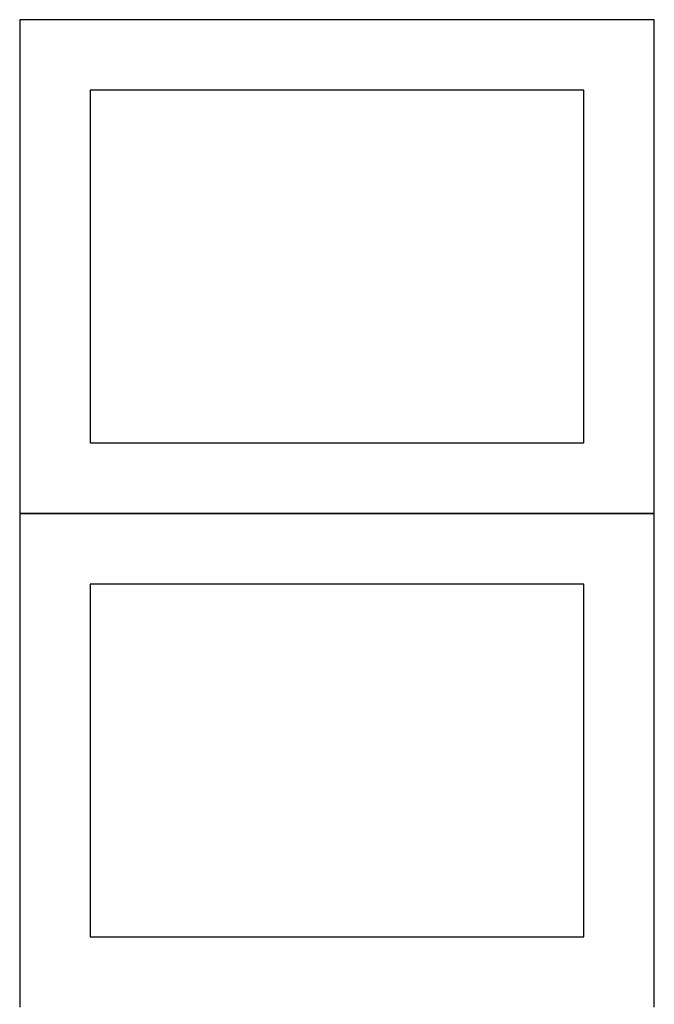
# Model space of a CAD drawing. Header units: millimetres. Extents: x 7 to 1243, y 7 to 2493.
# Tile 10 of 23: x 818 to 1088, y 1063 to 1482. Entities that reach past the tile are written whole.
import ezdxf

# ---------------------------------------------------------------- set-up
doc = ezdxf.new("R2010")
doc.units = ezdxf.units.MM
doc.layers.add('COMMON', color=5, linetype='CONTINUOUS', true_color=0x0000ff)
doc.layers.add('CUT', color=7, linetype='CONTINUOUS', true_color=0x000000)

msp = doc.modelspace()

# ---------------------------------------------------------------- linework, layer by layer
at = {"layer": 'COMMON'}
msp.add_line((818.441931, 1271.583866), (1088.441931, 1271.583866), dxfattribs=at)
at = {"layer": 'CUT'}
for p, q in [((1088.441931, 1481.683867), (818.441931, 1481.683867)), ((818.441931, 1481.683867), (818.441931, 1271.683867)), ((1088.441931, 1271.683867), (1088.441931, 1481.683867)), ((1058.441931, 1451.683867), (848.441931, 1451.683867)), ((848.441931, 1451.683867), (848.441931, 1301.683867)), ((1058.441931, 1301.683867), (1058.441931, 1451.683867)), ((848.441931, 1301.683867), (1058.441931, 1301.683867)), ((818.441931, 1271.683867), (1088.441931, 1271.683867)), ((1088.441931, 1271.483866), (818.441931, 1271.483866)), ((818.441931, 1271.483866), (818.441931, 1061.483866)), ((1088.441931, 1061.483866), (1088.441931, 1271.483866)), ((1058.441931, 1241.483866), (848.441931, 1241.483866)), ((848.441931, 1241.483866), (848.441931, 1091.483866)), ((1058.441931, 1091.483866), (1058.441931, 1241.483866)), ((848.441931, 1091.483866), (1058.441931, 1091.483866))]:
    msp.add_line(p, q, dxfattribs=at)

doc.saveas('drawing.dxf')
